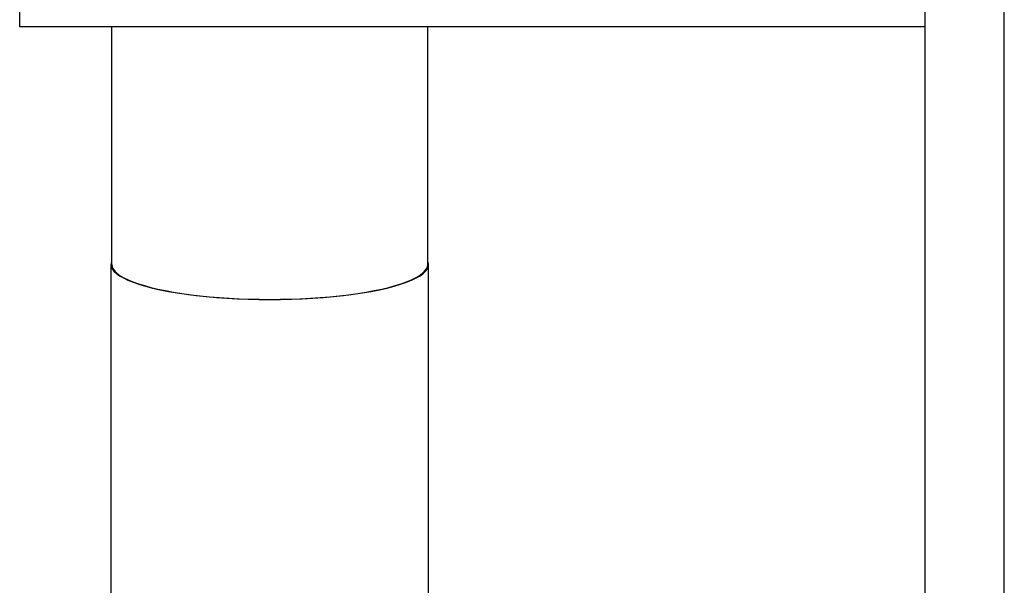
# Model space of a CAD drawing. Header units: millimetres. Extents: x 0 to 1189, y 0 to 841.
# Tile 88 of 173: x 608.96 to 616.44, y 280.59 to 284.89. Entities that reach past the tile are written whole.
import ezdxf

# ---------------------------------------------------------------- set-up
doc = ezdxf.new("R2010")
doc.units = ezdxf.units.MM
doc.header["$LTSCALE"] = 65.395
for name, color, linetype in [('6M32E_GENSET_GENERATOR_ABL1499', 7, 'CONTINUOUS'), ('6M32E_GENSET_GENERATOR_T1_PBL1500', 7, 'CONTINUOUS'), ('oben_15_VBL1498', 7, 'CONTINUOUS')]:
    doc.layers.add(name, color=color, linetype=linetype)

# ---------------------------------------------------------------- blocks, each defined once
blk = doc.blocks.new('6M32E_GENSET_GENERATOR_T1_PBL1500', base_point=(787.5346, 296.9451))
at = {"layer": '6M32E_GENSET_GENERATOR_T1_PBL1500', "color": 7, "linetype": 'Continuous'}
for p, q in [((616.4396, 261.8451), (616.4396, 322.6451)), ((615.8396, 265.4451), (615.8396, 319.0451)), ((608.9596, 284.8367), (608.9596, 285.2215)), ((615.8396, 284.8367), (608.9596, 284.8367)), ((609.6596, 283.0325), (609.6596, 284.8367)), ((612.0596, 283.0325), (612.0596, 284.8367)), ((609.6536, 279.1638), (609.6536, 283.0325)), ((612.0656, 279.1638), (612.0656, 283.0325))]:
    blk.add_line(p, q, dxfattribs=at)
for major_axis, start_param, end_param in [((1.206, 0), 3.054965, 6.369813), ((1.2, 0), -3.141593, 0)]:
    blk.add_ellipse((610.8596, 283.0325), major_axis=major_axis, ratio=0.221695, start_param=start_param, end_param=end_param, dxfattribs=at)
blk = doc.blocks.new('6M32E_GENSET_GENERATOR_ABL1499', base_point=(787.5346, 296.9451))
at = {"layer": '6M32E_GENSET_GENERATOR_T1_PBL1500'}
blk.add_blockref('6M32E_GENSET_GENERATOR_T1_PBL1500', (787.5346, 296.9451), dxfattribs=at)
blk = doc.blocks.new('OBEN_15_VBL1498', base_point=(794.8576, 305.6258))
at = {"layer": '6M32E_GENSET_GENERATOR_ABL1499'}
blk.add_blockref('6M32E_GENSET_GENERATOR_ABL1499', (787.5346, 296.9451), dxfattribs=at)

msp = doc.modelspace()

# ---------------------------------------------------------------- block references
at = {"layer": 'oben_15_VBL1498'}
msp.add_blockref('OBEN_15_VBL1498', (794.85758, 305.62584), dxfattribs=at)

doc.saveas('drawing.dxf')
